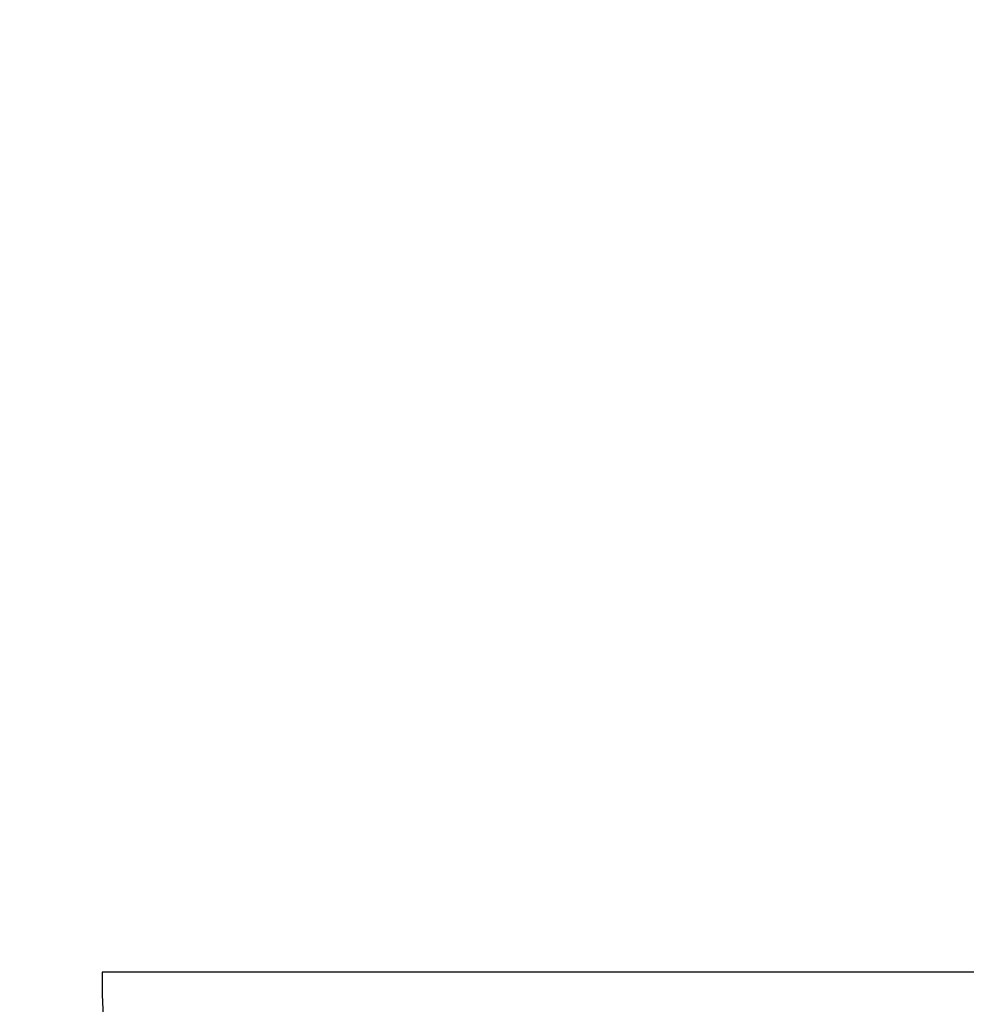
# Model space of a CAD drawing. Header units: inches. Extents: x 2 to 538, y -2 to 358.
# Tile 36 of 121: x 178.07 to 184.62, y 183.66 to 190.44. Entities that reach past the tile are written whole.
import ezdxf
from ezdxf.enums import TextEntityAlignment as Align
from ezdxf.lldxf.tags import DXFTag

# ---------------------------------------------------------------- set-up
doc = ezdxf.new("R2010")
doc.units = ezdxf.units.IN
doc.header["$MEASUREMENT"] = 0
doc.layers.add('Default', color=7, linetype='Continuous')
doc.layers.add('DV1_Default', color=7, linetype='Continuous')
doc.styles.add('SEACAD_Times_New_Roman', font='times.ttf')
tags = doc.linetypes.add('HIDDEN2', pattern=[0.1875, 0.125, -0.0625]).pattern_tags.tags
tags[6:7] = [DXFTag(74, 4), DXFTag(75, 0), DXFTag(340, '0'), DXFTag(46, 0.0), DXFTag(50, 0.0), DXFTag(44, 0.0), DXFTag(45, 0.0)]
tags[4:5] = [DXFTag(74, 4), DXFTag(75, 0), DXFTag(340, '0'), DXFTag(46, 0.0), DXFTag(50, 0.0), DXFTag(44, 0.0), DXFTag(45, 0.0)]
doc.dimstyles.new('HAMMOND_(STH_-_540x360)', dxfattribs={"dimtxt": 2, "dimasz": 2.5, "dimexe": 1, "dimexo": 1, "dimgap": 0.5, "dimtad": 0, "dimtih": 1, "dimtoh": 1, "dimzin": 0, "dimdsep": 46, "dimtxsty": 'SEACAD_Times_New_Roman', "dimblk1": '_SE_FILLED', "dimblk2": '_SE_FILLED', "dimsah": 1, "dimcen": 1, "dimadec": 0, "dimazin": 0, "dimtfac": 0.8, "dimtofl": 0, "dimtmove": 1, "dimatfit": 3, "dimfxl": 1, "dimtolj": 1, "dimtzin": 0, "dimarcsym": 0})

# ---------------------------------------------------------------- blocks, each defined once
blk = doc.blocks.new('SE')
at = {"layer": 'DV1_Default', "color": 7, "linetype": 'HIDDEN2'}
blk.add_line((184.6324, 183.8865), (178.6324, 183.8865), dxfattribs=at)
blk.add_arc((184.6324, 183.8865), 6, 180, 269.79324, dxfattribs=at)
blk = doc.blocks.new('DMBLK4834')
at = {"layer": 'Default', "linetype": 'Continuous'}
for points in [[(155.7574, 200.5255), (153.2574, 200.1089), (155.7574, 199.6922)], [(182.1324, 200.5255), (182.1324, 199.6922), (184.6324, 200.1089)]]:
    blk.add_hatch(color=7, dxfattribs=at).paths.add_polyline_path(points)
at = {"layer": 'Default', "color": 7, "linetype": 'Continuous'}
for p, q in [((164.8326, 200.1089), (153.2574, 200.1089)), ((184.6324, 200.1089), (173.0572, 200.1089))]:
    blk.add_line(p, q, dxfattribs=at)
at = {"layer": 'Default', "color": 7, "linetype": 'Continuous', "style": 'SEACAD_Times_New_Roman'}
for s, p in [('31.38', (165.5326, 201.1089)), ('TYP', (166.1487, 198.1089))]:
    blk.add_text(s, height=2, dxfattribs=at).set_placement(p, align=Align.TOP_LEFT)
blk = doc.blocks.new('_SE_FILLED')
at = {"color": 0}
blk.add_line((0, 0), (-1, 0), dxfattribs=at)
blk.add_solid([(0, 0), (-1, -0.1665), (-1, 0.1665), (0, 0)], dxfattribs=at)

msp = doc.modelspace()

# ---------------------------------------------------------------- block references
at = {"layer": 'Default'}
msp.add_blockref('SE', (0, 0), dxfattribs=at)

# ---------------------------------------------------------------- dimensions: what is measured, and where the dimension line sits
at = {"layer": 'Default', "color": 7, "linetype": 'Continuous'}
dim = msp.add_linear_dim(base=(153.2573881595, 200.1088690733), p1=(184.6323881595, 183.8865110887), p2=(153.2573881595, 218.6785110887), text='\\A1;<>\\PTYP', dimstyle='HAMMOND_(STH_-_540x360)', override={"dimtmove": 0}, dxfattribs=at)
dim.commit()
dim.dimension.update_dxf_attribs({"geometry": 'DMBLK4834', "text_midpoint": (168.9448879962, 200.1088690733), "dimtype": 160})

doc.saveas('drawing.dxf')
